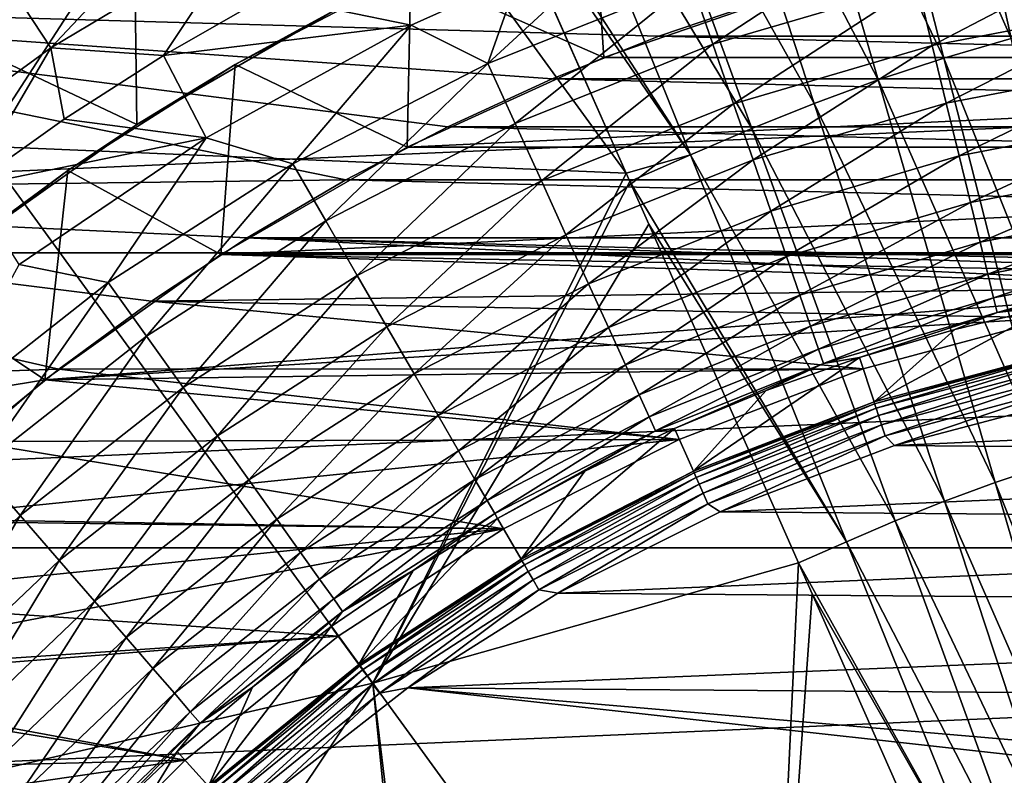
# Model space of a CAD drawing. Header units: metres. Extents: x -37.4 to 37.6, y -35 to 35.
# Tile 128 of 256: x -6 to -1.8, y 5.8 to 9. Entities that reach past the tile are written whole.
import ezdxf

# ---------------------------------------------------------------- set-up
doc = ezdxf.new("R2010")
doc.units = ezdxf.units.M
doc.layers.add('solid_506616_SW0001', color=7, linetype='CONTINUOUS')

msp = doc.modelspace()

# ---------------------------------------------------------------- linework, layer by layer
at = {"layer": 'solid_506616_SW0001'}
for points in [[(12.827591, 0.574696, -156.300003), (-12.827591, 0.574696, -156.300003), (-8.927591, 13.574696, -156.300003)], [(12.827591, 0.574696, -156.300003), (-8.927591, 13.574696, -156.300003), (8.927591, 13.574696, -156.300003)], [(-1.530265, 8.970246, 76.627052), (-1.844769, 10.706621, 76.401894), (-2.195031, 10.620056, 76.401688)], [(-4.901785, 10.351942, 76.275574), (-7.756339, 10.676888, 75.962807), (-6.136308, 8.447708, 76.414948)], [(-1.820665, 8.898652, 76.627357), (-2.195031, 10.620056, 76.401688), (-2.53637, 10.520703, 76.40126)], [(-1.820665, 8.898652, 76.627357), (-1.530265, 8.970246, 76.627052), (-2.195031, 10.620056, 76.401688)], [(-2.10359, 8.816485, 76.627563), (-2.53637, 10.520703, 76.40126), (-2.868837, 10.410199, 76.400536)], [(-2.10359, 8.816485, 76.627563), (-1.820665, 8.898652, 76.627357), (-2.53637, 10.520703, 76.40126)], [(-2.379084, 8.725102, 76.627602), (-2.868837, 10.410199, 76.400536), (-3.192724, 10.290297, 76.399391)], [(-2.379084, 8.725102, 76.627602), (-2.10359, 8.816485, 76.627563), (-2.868837, 10.410199, 76.400536)], [(-3.435311, 8.33354, 76.619522), (-4.901785, 10.351942, 76.275574), (-6.136308, 8.447708, 76.414948)], [(-4.125398, 9.89409, 76.392357), (-4.901785, 10.351942, 76.275574), (-3.435311, 8.33354, 76.619522)], [(-2.647396, 8.625955, 76.627388), (-3.192724, 10.290297, 76.399391), (-3.508694, 10.162864, 76.39772)], [(-2.647396, 8.625955, 76.627388), (-2.379084, 8.725102, 76.627602), (-3.192724, 10.290297, 76.399391)], [(-2.909081, 8.520591, 76.626816), (-3.508694, 10.162864, 76.39772), (-3.818886, 10.030239, 76.395393)], [(-2.909081, 8.520591, 76.626816), (-2.647396, 8.625955, 76.627388), (-3.508694, 10.162864, 76.39772)], [(-3.165934, 8.410947, 76.625778), (-3.818886, 10.030239, 76.395393), (-4.125398, 9.89409, 76.392357)], [(-3.165934, 8.410947, 76.625778), (-2.909081, 8.520591, 76.626816), (-3.818886, 10.030239, 76.395393)], [(-4.025041, 9.667147, 76.427689), (-4.125398, 9.89409, 76.392357), (-3.435311, 8.33354, 76.619522)], [(-3.165934, 8.410947, 76.625778), (-4.125398, 9.89409, 76.392357), (-4.025041, 9.667147, 76.427689)], [(-3.165934, 8.410947, 76.625778), (-4.025041, 9.667147, 76.427689), (-3.435311, 8.33354, 76.619522)], [(-6.000154, 9.089845, 65.120872), (-5.161192, 9.591102, 65.120872), (-5.847979, 8.85931, 65.179924)], [(-5.161192, 9.591102, 65.120872), (-5.030294, 9.347854, 65.179924), (-5.847979, 8.85931, 65.179924)], [(-6.379926, 8.960707, 28.799999), (-5.500457, 9.52584, 28.799999), (-7.858351, 9.068753, 28.799999)], [(-6.380626, 8.960336, 34.809254), (-5.5, 9.526279, 34.809254), (-6.379926, 8.960707, 28.799999)], [(-5.487504, 8.538723, 35.299999), (-5.5, 9.526279, 34.809254), (-6.380626, 8.960336, 34.809254)], [(-5.5, 9.526279, 34.809254), (-5.500457, 9.52584, 28.799999), (-6.379926, 8.960707, 28.799999)], [(-5.487504, 8.538723, 35.299999), (-4.650999, 9.02168, 35.299999), (-5.5, 9.526279, 34.809254)], [(-3.530025, 8.819724, 48.799999), (-3.573864, 9.5, 48.424721), (-4.338972, 9.175828, 48.424721)], [(-3.530025, 8.819724, 48.799999), (-2.67692, 9.114864, 48.799999), (-3.573864, 9.5, 48.424721)], [(-3.162026, 9.136074, 65.179573), (-2.279269, 9.395275, 65.179573), (-3.071704, 8.875107, 65.120163)], [(-2.279269, 9.395275, 65.179573), (-2.214163, 9.126904, 65.120163), (-3.071704, 8.875107, 65.120163)], [(-5.847979, 8.85931, 65.179924), (-5.030294, 9.347854, 65.179924), (-5.376354, 8.827313, 65.199478)], [(-5.030294, 9.347854, 65.179924), (-4.938464, 9.079809, 65.199478), (-5.376354, 8.827313, 65.199478)], [(-4.016147, 8.794136, 65.179573), (-3.8871, 9.157991, 65.199478), (-3.421983, 9.341685, 65.199478)], [(-4.016147, 8.794136, 65.179573), (-3.421983, 9.341685, 65.199478), (-3.162026, 9.136074, 65.179573)], [(-2.214163, 9.126904, 65.120163), (-1.33657, 9.296046, 65.120163), (-2.151679, 8.869343, 65.022446)], [(-1.33657, 9.296046, 65.120163), (-1.298852, 9.033711, 65.022446), (-2.151679, 8.869343, 65.022446)], [(-13.856236, 8.000264, -3.596469), (13.856236, 8.000264, -3.596469), (13.106272, 9.177376, -3.596469)], [(-13.856236, 8.000264, -3.596469), (13.106272, 9.177376, -3.596469), (-13.106272, 9.177376, -3.596469)], [(-5.075, 8.790158, 48.424721), (-4.338972, 9.175828, 48.424721), (-4.650999, 9.02168, 35.299999)], [(-4.353768, 8.443473, 48.799999), (-4.338972, 9.175828, 48.424721), (-5.075, 8.790158, 48.424721)], [(-4.353768, 8.443473, 48.799999), (-3.530025, 8.819724, 48.799999), (-4.338972, 9.175828, 48.424721)], [(-3.8871, 9.157991, 65.199478), (-4.337501, 8.954113, 65.199478), (-4.938464, 9.079809, 65.199478)], [(-4.016147, 8.794136, 65.179573), (-4.337501, 8.954113, 65.199478), (-3.8871, 9.157991, 65.199478)], [(-4.016147, 8.794136, 65.179573), (-3.162026, 9.136074, 65.179573), (-3.901428, 8.542935, 65.120163)], [(-3.162026, 9.136074, 65.179573), (-3.071704, 8.875107, 65.120163), (-3.901428, 8.542935, 65.120163)], [(-3.071704, 8.875107, 65.120163), (-2.214163, 9.126904, 65.120163), (-2.985021, 8.624652, 65.022446)], [(-2.214163, 9.126904, 65.120163), (-2.151679, 8.869343, 65.022446), (-2.985021, 8.624652, 65.022446)], [(-6.000154, 9.089845, 65.120872), (-5.847979, 8.85931, 65.179924), (-6.618579, 8.299436, 65.179924)], [(3.529948, 8.819755, 48.799999), (-2.67692, 9.114864, 48.799999), (-3.530025, 8.819724, 48.799999)], [(3.529948, 8.819755, 48.799999), (2.676809, 9.114896, 48.799999), (-2.67692, 9.114864, 48.799999)], [(-9.055564, 8.249628, 21.299999), (-8.256369, 9.049415, 21.299999), (-4.610989, 8.30592, 21.299999)], [(-8.256369, 9.049415, 21.299999), (-2.844739, 9.063949, 21.299999), (-3.299258, 8.908694, 21.299999)], [(-8.256369, 9.049415, 21.299999), (-3.299258, 8.908694, 21.299999), (-3.745816, 8.73017, 21.299999)], [(-8.256369, 9.049415, 21.299999), (-3.745816, 8.73017, 21.299999), (-4.184176, 8.528725, 21.299999)], [(-8.256369, 9.049415, 21.299999), (-4.184176, 8.528725, 21.299999), (-4.610989, 8.30592, 21.299999)], [(-4.337501, 8.954113, 65.199478), (-5.376354, 8.827313, 65.199478), (-4.938464, 9.079809, 65.199478)], [(-3.299258, 8.908694, 25.799999), (-2.844739, 9.063949, 25.799999), (3.299258, 8.908694, 25.799999)], [(-2.844739, 9.063949, 21.299999), (-2.844739, 9.063949, 25.799999), (-3.299258, 8.908694, 25.799999)], [(-3.299258, 8.908694, 21.299999), (-2.844739, 9.063949, 21.299999), (-3.299258, 8.908694, 25.799999)], [(-2.844739, 9.063949, 25.799999), (2.844739, 9.063949, 25.799999), (3.299258, 8.908694, 25.799999)], [(-5.075, 8.790158, 48.424721), (-4.650999, 9.02168, 35.299999), (-5.487504, 8.538723, 35.299999)], [(-2.151679, 8.869343, 65.022446), (-1.298852, 9.033711, 65.022446), (-2.093065, 8.627729, 64.888359)], [(-1.298852, 9.033711, 65.022446), (-1.263469, 8.787621, 64.888359), (-2.093065, 8.627729, 64.888359)], [(-6.274314, 7.978439, 35.299999), (-5.487504, 8.538723, 35.299999), (-6.380626, 8.960336, 34.809254)], [(-4.337501, 8.954113, 65.199478), (-5.197757, 8.482772, 65.199478), (-5.376354, 8.827313, 65.199478)], [(-4.833898, 8.372556, 65.179573), (-5.197757, 8.482772, 65.199478), (-4.337501, 8.954113, 65.199478)], [(-4.833898, 8.372556, 65.179573), (-4.337501, 8.954113, 65.199478), (-4.016147, 8.794136, 65.179573)], [(-3.745816, 8.73017, 25.799999), (-3.299258, 8.908694, 25.799999), (3.745816, 8.73017, 25.799999)], [(-3.299258, 8.908694, 21.299999), (-3.299258, 8.908694, 25.799999), (-3.745816, 8.73017, 25.799999)], [(-3.745816, 8.73017, 21.299999), (-3.299258, 8.908694, 21.299999), (-3.745816, 8.73017, 25.799999)], [(-3.299258, 8.908694, 25.799999), (3.299258, 8.908694, 25.799999), (3.745816, 8.73017, 25.799999)], [(-1.444636, 7.174057, 76.818054), (-1.820665, 8.898652, 76.627357), (-2.10359, 8.816485, 76.627563)], [(-6.618579, 8.299436, 65.179924), (-5.847979, 8.85931, 65.179924), (-6.19003, 8.277817, 65.199478)], [(-5.847979, 8.85931, 65.179924), (-5.793198, 8.560797, 65.199478), (-6.19003, 8.277817, 65.199478)], [(-5.847979, 8.85931, 65.179924), (-5.376354, 8.827313, 65.199478), (-5.793198, 8.560797, 65.199478)], [(-3.901428, 8.542935, 65.120163), (-3.071704, 8.875107, 65.120163), (-3.79133, 8.301854, 65.022446)], [(-3.071704, 8.875107, 65.120163), (-2.985021, 8.624652, 65.022446), (-3.79133, 8.301854, 65.022446)], [(-2.985021, 8.624652, 65.022446), (-2.151679, 8.869343, 65.022446), (-2.903705, 8.389704, 64.888359)], [(-2.151679, 8.869343, 65.022446), (-2.093065, 8.627729, 64.888359), (-2.903705, 8.389704, 64.888359)], [(-5.197757, 8.482772, 65.199478), (-5.793198, 8.560797, 65.199478), (-5.376354, 8.827313, 65.199478)], [(3.529948, 8.819755, 48.799999), (-3.530025, 8.819724, 48.799999), (-4.353768, 8.443473, 48.799999)], [(4.353745, 8.443484, 48.799999), (3.529948, 8.819755, 48.799999), (-4.353768, 8.443473, 48.799999)], [(-1.669015, 7.108973, 76.818459), (-2.10359, 8.816485, 76.627563), (-2.379084, 8.725102, 76.627602)], [(-1.669015, 7.108973, 76.818459), (-1.444636, 7.174057, 76.818054), (-2.10359, 8.816485, 76.627563)], [(-5.777014, 8.345574, 48.424721), (-5.075, 8.790158, 48.424721), (-5.487504, 8.538723, 35.299999)], [(-5.135377, 7.992211, 48.799999), (-5.075, 8.790158, 48.424721), (-5.777014, 8.345574, 48.424721)], [(-5.135377, 7.992211, 48.799999), (-4.353768, 8.443473, 48.799999), (-5.075, 8.790158, 48.424721)], [(-4.833898, 8.372556, 65.179573), (-4.016147, 8.794136, 65.179573), (-4.69582, 8.133398, 65.120163)], [(-4.016147, 8.794136, 65.179573), (-3.901428, 8.542935, 65.120163), (-4.69582, 8.133398, 65.120163)], [(-2.093065, 8.627729, 64.888359), (-1.263469, 8.787621, 64.888359), (-2.039488, 8.406884, 64.720589)], [(-1.263469, 8.787621, 64.888359), (-1.231128, 8.562683, 64.720589), (-2.039488, 8.406884, 64.720589)], [(-4.184176, 8.528725, 25.799999), (-3.745816, 8.73017, 25.799999), (4.184176, 8.528725, 25.799999)], [(-3.745816, 8.73017, 21.299999), (-3.745816, 8.73017, 25.799999), (-4.184176, 8.528725, 25.799999)], [(-4.184176, 8.528725, 21.299999), (-3.745816, 8.73017, 21.299999), (-4.184176, 8.528725, 25.799999)], [(-3.745816, 8.73017, 25.799999), (3.745816, 8.73017, 25.799999), (4.184176, 8.528725, 25.799999)], [(-1.887458, 7.036592, 76.818771), (-2.379084, 8.725102, 76.627602), (-2.647396, 8.625955, 76.627388)], [(-1.887458, 7.036592, 76.818771), (-1.669015, 7.108973, 76.818459), (-2.379084, 8.725102, 76.627602)], [(-3.79133, 8.301854, 65.022446), (-2.985021, 8.624652, 65.022446), (-3.688049, 8.0757, 64.888359)], [(-2.985021, 8.624652, 65.022446), (-2.903705, 8.389704, 64.888359), (-3.688049, 8.0757, 64.888359)], [(-2.100165, 6.958066, 76.818939), (-2.647396, 8.625955, 76.627388), (-2.909081, 8.520591, 76.626816)], [(-2.903705, 8.389704, 64.888359), (-2.093065, 8.627729, 64.888359), (-2.829378, 8.174952, 64.720589)], [(-2.093065, 8.627729, 64.888359), (-2.039488, 8.406884, 64.720589), (-2.829378, 8.174952, 64.720589)], [(-2.100165, 6.958066, 76.818939), (-1.887458, 7.036592, 76.818771), (-2.647396, 8.625955, 76.627388)], [(-5.197757, 8.482772, 65.199478), (-6.19003, 8.277817, 65.199478), (-5.793198, 8.560797, 65.199478)], [(-2.039488, 8.406884, 64.720589), (-1.231128, 8.562683, 64.720589), (-1.992018, 8.211211, 64.522469)], [(-1.231128, 8.562683, 64.720589), (-1.202473, 8.363384, 64.522469), (-1.992018, 8.211211, 64.522469)], [(-5.777014, 8.345574, 48.424721), (-5.487504, 8.538723, 35.299999), (-6.274314, 7.978439, 35.299999)], [(-4.69582, 8.133398, 65.120163), (-3.901428, 8.542935, 65.120163), (-4.563304, 7.903874, 65.022446)], [(-4.610989, 8.30592, 25.799999), (-4.184176, 8.528725, 25.799999), (4.610989, 8.30592, 25.799999)], [(-4.184176, 8.528725, 21.299999), (-4.184176, 8.528725, 25.799999), (-4.610989, 8.30592, 25.799999)], [(-4.610989, 8.30592, 21.299999), (-4.184176, 8.528725, 21.299999), (-4.610989, 8.30592, 25.799999)], [(-3.901428, 8.542935, 65.120163), (-3.79133, 8.301854, 65.022446), (-4.563304, 7.903874, 65.022446)], [(-4.184176, 8.528725, 25.799999), (4.184176, 8.528725, 25.799999), (4.610989, 8.30592, 25.799999)], [(-2.307581, 6.874626, 76.818893), (-2.909081, 8.520591, 76.626816), (-3.165934, 8.410947, 76.625778)], [(-2.307581, 6.874626, 76.818893), (-2.100165, 6.958066, 76.818939), (-2.909081, 8.520591, 76.626816)], [(-5.197757, 8.482772, 65.199478), (-5.981779, 7.950118, 65.199478), (-6.19003, 8.277817, 65.199478)], [(-5.607872, 7.875153, 65.179573), (-5.981779, 7.950118, 65.199478), (-5.197757, 8.482772, 65.199478)], [(-5.607872, 7.875153, 65.179573), (-5.197757, 8.482772, 65.199478), (-4.833898, 8.372556, 65.179573)], [(-4.498778, 6.194443, 76.766167), (-6.136308, 8.447708, 76.414948), (-6.690295, 5.686676, 76.647713)], [(-3.435311, 8.33354, 76.619522), (-6.136308, 8.447708, 76.414948), (-4.498778, 6.194443, 76.766167)], [(4.353745, 8.443484, 48.799999), (-4.353768, 8.443473, 48.799999), (-5.135377, 7.992211, 48.799999)], [(5.135403, 7.992194, 48.799999), (4.353745, 8.443484, 48.799999), (-5.135377, 7.992211, 48.799999)], [(-3.688049, 8.0757, 64.888359), (-2.903705, 8.389704, 64.888359), (-3.593645, 7.868985, 64.720589)], [(-2.903705, 8.389704, 64.888359), (-2.829378, 8.174952, 64.720589), (-3.593645, 7.868985, 64.720589)], [(-3.165934, 8.410947, 76.625778), (-3.435311, 8.33354, 76.619522), (-3.419859, 8.298598, 76.624184)], [(-2.511142, 6.787807, 76.81855), (-3.165934, 8.410947, 76.625778), (-3.419859, 8.298598, 76.624184)], [(-2.511142, 6.787807, 76.81855), (-2.307581, 6.874626, 76.818893), (-3.165934, 8.410947, 76.625778)], [(-2.829378, 8.174952, 64.720589), (-2.039488, 8.406884, 64.720589), (-2.763524, 7.984677, 64.522469)], [(-2.039488, 8.406884, 64.720589), (-1.992018, 8.211211, 64.522469), (-2.763524, 7.984677, 64.522469)], [(-5.777014, 8.345574, 48.424721), (-6.274314, 7.978439, 35.299999), (-6.44031, 7.845057, 35.675278)], [(-6.44031, 7.845057, 48.424721), (-5.777014, 8.345574, 48.424721), (-6.44031, 7.845057, 35.675278)], [(-5.873092, 7.466954, 48.799999), (-5.777014, 8.345574, 48.424721), (-6.44031, 7.845057, 48.424721)], [(-5.873092, 7.466954, 48.799999), (-5.135377, 7.992211, 48.799999), (-5.777014, 8.345574, 48.424721)], [(-5.607872, 7.875153, 65.179573), (-4.833898, 8.372556, 65.179573), (-5.447685, 7.650204, 65.120163)], [(-4.833898, 8.372556, 65.179573), (-4.69582, 8.133398, 65.120163), (-5.447685, 7.650204, 65.120163)], [(-1.992018, 8.211211, 64.522469), (-1.202473, 8.363384, 64.522469), (-1.951603, 8.044615, 64.297966)], [(-1.202473, 8.363384, 64.522469), (-1.178076, 8.1937, 64.297966), (-1.951603, 8.044615, 64.297966)], [(-9.055564, 8.249628, 21.299999), (-4.610989, 8.30592, 21.299999), (-5.024549, 8.062406, 21.299999)], [(-5.024549, 8.062406, 25.799999), (-4.610989, 8.30592, 25.799999), (5.024549, 8.062406, 25.799999)], [(-4.610989, 8.30592, 21.299999), (-4.610989, 8.30592, 25.799999), (-5.024549, 8.062406, 25.799999)], [(-5.024549, 8.062406, 21.299999), (-4.610989, 8.30592, 21.299999), (-5.024549, 8.062406, 25.799999)], [(-4.610989, 8.30592, 25.799999), (4.610989, 8.30592, 25.799999), (5.024549, 8.062406, 25.799999)], [(-4.563304, 7.903874, 65.022446), (-3.79133, 8.301854, 65.022446), (-4.438993, 7.688561, 64.888359)], [(-3.419859, 8.298598, 76.624184), (-3.435311, 8.33354, 76.619522), (-4.498778, 6.194443, 76.766167)], [(-3.79133, 8.301854, 65.022446), (-3.688049, 8.0757, 64.888359), (-4.438993, 7.688561, 64.888359)], [(-3.340936, 8.120128, 76.647713), (-3.419859, 8.298598, 76.624184), (-4.498778, 6.194443, 76.766167)], [(-2.511142, 6.787807, 76.81855), (-3.419859, 8.298598, 76.624184), (-3.340936, 8.120128, 76.647713)], [(-9.77928, 7.3775, 21.299999), (-9.055564, 8.249628, 21.299999), (-5.815707, 7.5117, 21.299999)], [(-9.055564, 8.249628, 21.299999), (-5.024549, 8.062406, 21.299999), (-5.426996, 7.797039, 21.299999)], [(-9.055564, 8.249628, 21.299999), (-5.426996, 7.797039, 21.299999), (-5.815707, 7.5117, 21.299999)], [(-2.763524, 7.984677, 64.522469), (-1.992018, 8.211211, 64.522469), (-2.707455, 7.822677, 64.297966)], [(-1.992018, 8.211211, 64.522469), (-1.951603, 8.044615, 64.297966), (-2.707455, 7.822677, 64.297966)], [(-1.951603, 8.044615, 64.297966), (-1.178076, 8.1937, 64.297966), (-1.919047, 7.910419, 64.051544)], [(-1.178076, 8.1937, 64.297966), (-1.158424, 8.057016, 64.051544), (-1.919047, 7.910419, 64.051544)], [(-3.593645, 7.868985, 64.720589), (-2.829378, 8.174952, 64.720589), (-3.510002, 7.685833, 64.522469)], [(-2.829378, 8.174952, 64.720589), (-2.763524, 7.984677, 64.522469), (-3.510002, 7.685833, 64.522469)], [(-5.447685, 7.650204, 65.120163), (-4.69582, 8.133398, 65.120163), (-5.293952, 7.434315, 65.022446)], [(-4.69582, 8.133398, 65.120163), (-4.563304, 7.903874, 65.022446), (-5.293952, 7.434315, 65.022446)], [(-2.712642, 6.699511, 76.817764), (-3.340936, 8.120128, 76.647713), (-4.498778, 6.194443, 76.766167)], [(-2.511142, 6.787807, 76.81855), (-3.340936, 8.120128, 76.647713), (-2.712642, 6.699511, 76.817764)], [(-5.426996, 7.797039, 25.799999), (-5.024549, 8.062406, 25.799999), (-0.826093, 7.856531, 25.799999)], [(-5.024549, 8.062406, 21.299999), (-5.024549, 8.062406, 25.799999), (-5.426996, 7.797039, 25.799999)], [(-5.426996, 7.797039, 21.299999), (-5.024549, 8.062406, 21.299999), (-5.426996, 7.797039, 25.799999)], [(-5.024549, 8.062406, 25.799999), (0, 7.9, 25.799999), (-0.826093, 7.856531, 25.799999)], [(-5.024549, 8.062406, 25.799999), (5.426996, 7.797039, 25.799999), (0, 7.9, 25.799999)], [(-5.024549, 8.062406, 25.799999), (5.024549, 8.062406, 25.799999), (5.426996, 7.797039, 25.799999)], [(-4.438993, 7.688561, 64.888359), (-3.688049, 8.0757, 64.888359), (-4.325367, 7.491756, 64.720589)], [(-3.688049, 8.0757, 64.888359), (-3.593645, 7.868985, 64.720589), (-4.325367, 7.491756, 64.720589)], [(-1.919047, 7.910419, 64.051544), (-1.158424, 8.057016, 64.051544), (-1.895, 7.811298, 63.788128)], [(-1.158424, 8.057016, 64.051544), (-1.143909, 7.956059, 63.788128), (-1.895, 7.811298, 63.788128)], [(-2.707455, 7.822677, 64.297966), (-1.951603, 8.044615, 64.297966), (-2.66229, 7.692182, 64.051544)], [(-1.951603, 8.044615, 64.297966), (-1.919047, 7.910419, 64.051544), (-2.66229, 7.692182, 64.051544)], [(-14.50096, 6.761814, -3.596469), (14.50096, 6.761814, -3.596469), (13.856236, 8.000264, -3.596469)], [(-14.50096, 6.761814, -3.596469), (13.856236, 8.000264, -3.596469), (-13.856236, 8.000264, -3.596469)], [(-0.826093, 7.856531, 48.799999), (-5.135377, 7.992211, 48.799999), (-5.873092, 7.466954, 48.799999)], [(0, 7.9, 48.799999), (5.135403, 7.992194, 48.799999), (-5.135377, 7.992211, 48.799999)], [(-0.826093, 7.856531, 48.799999), (0, 7.9, 48.799999), (-5.135377, 7.992211, 48.799999)], [(-3.510002, 7.685833, 64.522469), (-2.763524, 7.984677, 64.522469), (-3.438788, 7.529895, 64.297966)], [(-2.763524, 7.984677, 64.522469), (-2.707455, 7.822677, 64.297966), (-3.438788, 7.529895, 64.297966)], [(-6.331059, 7.306432, 65.179573), (-5.981779, 7.950118, 65.199478), (-5.607872, 7.875153, 65.179573)], [(-1.895, 7.811298, 63.788128), (-1.143909, 7.956059, 63.788128), (-1.879943, 7.749231, 63.51297)], [(-1.143909, 7.956059, 63.788128), (-1.134819, 7.892842, 63.51297), (-1.879943, 7.749231, 63.51297)], [(-5.293952, 7.434315, 65.022446), (-4.563304, 7.903874, 65.022446), (-5.149737, 7.231794, 64.888359)], [(-4.563304, 7.903874, 65.022446), (-4.438993, 7.688561, 64.888359), (-5.149737, 7.231794, 64.888359)], [(-2.66229, 7.692182, 64.051544), (-1.919047, 7.910419, 64.051544), (-2.628931, 7.595796, 63.788128)], [(-1.919047, 7.910419, 64.051544), (-1.895, 7.811298, 63.788128), (-2.628931, 7.595796, 63.788128)], [(-1.879943, 7.749231, 63.51297), (-1.134819, 7.892842, 63.51297), (-1.652812, 7.77587, 63.234383)], [(-6.331059, 7.306432, 65.179573), (-5.607872, 7.875153, 65.179573), (-6.150216, 7.097727, 65.120163)], [(-5.607872, 7.875153, 65.179573), (-5.447685, 7.650204, 65.120163), (-6.150216, 7.097727, 65.120163)], [(-1.641829, 7.727437, 48.799999), (-0.826093, 7.856531, 48.799999), (-5.873092, 7.466954, 48.799999)], [(-5.426996, 7.797039, 25.799999), (-0.826093, 7.856531, 25.799999), (-1.641829, 7.727437, 25.799999)], [(-4.325367, 7.491756, 64.720589), (-3.593645, 7.868985, 64.720589), (-4.224693, 7.317383, 64.522469)], [(-3.593645, 7.868985, 64.720589), (-3.510002, 7.685833, 64.522469), (-4.224693, 7.317383, 64.522469)], [(-6.740405, 7.325276, 48.53791), (-5.873092, 7.466954, 48.799999), (-6.44031, 7.845057, 48.424721)], [(-3.438788, 7.529895, 64.297966), (-2.707455, 7.822677, 64.297966), (-3.381423, 7.404285, 64.051544)], [(-2.707455, 7.822677, 64.297966), (-2.66229, 7.692182, 64.051544), (-3.381423, 7.404285, 64.051544)], [(-2.628931, 7.595796, 63.788128), (-1.895, 7.811298, 63.788128), (-2.608042, 7.535442, 63.51297)], [(-1.895, 7.811298, 63.788128), (-1.879943, 7.749231, 63.51297), (-2.608042, 7.535442, 63.51297)], [(-5.815707, 7.5117, 25.799999), (-5.426996, 7.797039, 25.799999), (-2.441853, 7.513072, 25.799999)], [(-5.426996, 7.797039, 21.299999), (-5.426996, 7.797039, 25.799999), (-5.815707, 7.5117, 25.799999)], [(-5.815707, 7.5117, 21.299999), (-5.426996, 7.797039, 21.299999), (-5.815707, 7.5117, 25.799999)], [(-5.426996, 7.797039, 25.799999), (-1.641829, 7.727437, 25.799999), (-2.441853, 7.513072, 25.799999)], [(-1.652812, 7.77587, 63.234383), (-1.61203, 7.583999, 51.99651), (-2.395941, 7.37395, 51.99651)], [(-2.057505, 7.678712, 63.234383), (-1.652812, 7.77587, 63.234383), (-2.395941, 7.37395, 51.99651)], [(-1.879943, 7.749231, 63.51297), (-1.652812, 7.77587, 63.234383), (-2.057505, 7.678712, 63.234383)], [(-2.441853, 7.513072, 48.799999), (-1.641829, 7.727437, 48.799999), (-5.873092, 7.466954, 48.799999)], [(-2.608042, 7.535442, 63.51297), (-1.879943, 7.749231, 63.51297), (-2.456558, 7.560507, 63.234383)], [(-1.879943, 7.749231, 63.51297), (-2.057505, 7.678712, 63.234383), (-2.456558, 7.560507, 63.234383)], [(-1.641829, 7.727437, 25.799999), (-1.641829, 7.727437, 48.799999), (-2.441853, 7.513072, 48.799999)], [(-2.441853, 7.513072, 25.799999), (-1.641829, 7.727437, 25.799999), (-2.441853, 7.513072, 48.799999)], [(-5.149737, 7.231794, 64.888359), (-4.438993, 7.688561, 64.888359), (-5.017919, 7.04668, 64.720589)], [(-4.438993, 7.688561, 64.888359), (-4.325367, 7.491756, 64.720589), (-5.017919, 7.04668, 64.720589)], [(-4.224693, 7.317383, 64.522469), (-3.510002, 7.685833, 64.522469), (-4.138979, 7.168922, 64.297966)], [(-3.510002, 7.685833, 64.522469), (-3.438788, 7.529895, 64.297966), (-4.138979, 7.168922, 64.297966)], [(-3.381423, 7.404285, 64.051544), (-2.66229, 7.692182, 64.051544), (-3.339053, 7.311506, 63.788128)], [(-2.66229, 7.692182, 64.051544), (-2.628931, 7.595796, 63.788128), (-3.339053, 7.311506, 63.788128)], [(-6.150216, 7.097727, 65.120163), (-5.447685, 7.650204, 65.120163), (-5.976657, 6.897429, 65.022446)], [(-5.447685, 7.650204, 65.120163), (-5.293952, 7.434315, 65.022446), (-5.976657, 6.897429, 65.022446)], [(-2.456558, 7.560507, 63.234383), (-2.057505, 7.678712, 63.234383), (-2.395941, 7.37395, 51.99651)], [(-3.339053, 7.311506, 63.788128), (-2.628931, 7.595796, 63.788128), (-3.312522, 7.25341, 63.51297)], [(-2.628931, 7.595796, 63.788128), (-2.608042, 7.535442, 63.51297), (-3.312522, 7.25341, 63.51297)], [(-2.456558, 7.560507, 63.234383), (-2.395941, 7.37395, 51.99651), (-3.153603, 7.083111, 51.99651)], [(-2.848877, 7.42158, 63.234383), (-2.456558, 7.560507, 63.234383), (-3.153603, 7.083111, 51.99651)], [(-2.608042, 7.535442, 63.51297), (-2.456558, 7.560507, 63.234383), (-2.848877, 7.42158, 63.234383)], [(-2.393624, 7.366816, 51.945633), (-2.395941, 7.37395, 51.99651), (-1.61203, 7.583999, 51.99651)], [(-2.393624, 7.366816, 51.945633), (-1.61203, 7.583999, 51.99651), (-1.610469, 7.576662, 51.945633)], [(-2.393624, 7.366816, 51.945633), (-1.610469, 7.576662, 51.945633), (-2.387332, 7.347453, 51.898125)], [(-1.610469, 7.576662, 51.945633), (-1.606236, 7.556747, 51.898125), (-2.387332, 7.347453, 51.898125)], [(-4.138979, 7.168922, 64.297966), (-3.438788, 7.529895, 64.297966), (-4.069934, 7.049333, 64.051544)], [(-3.438788, 7.529895, 64.297966), (-3.381423, 7.404285, 64.051544), (-4.069934, 7.049333, 64.051544)], [(-3.312522, 7.25341, 63.51297), (-2.608042, 7.535442, 63.51297), (-3.233389, 7.26231, 63.234383)], [(-2.608042, 7.535442, 63.51297), (-2.848877, 7.42158, 63.234383), (-3.233389, 7.26231, 63.234383)], [(-2.387332, 7.347453, 51.898125), (-1.606236, 7.556747, 51.898125), (-2.377489, 7.317159, 51.857422)], [(-1.606236, 7.556747, 51.898125), (-1.599614, 7.52559, 51.857422), (-2.377489, 7.317159, 51.857422)], [(-2.377489, 7.317159, 51.857422), (-1.599614, 7.52559, 51.857422), (-2.364751, 7.277956, 51.826241)], [(-1.599614, 7.52559, 51.857422), (-1.591043, 7.485271, 51.826241), (-2.364751, 7.277956, 51.826241)], [(-9.77928, 7.3775, 21.299999), (-5.815707, 7.5117, 21.299999), (-6.187818, 7.208376, 21.299999)], [(-6.187818, 7.208376, 25.799999), (-5.815707, 7.5117, 25.799999), (-3.212847, 7.217002, 25.799999)], [(-5.815707, 7.5117, 21.299999), (-5.815707, 7.5117, 25.799999), (-6.187818, 7.208376, 25.799999)], [(-6.187818, 7.208376, 21.299999), (-5.815707, 7.5117, 21.299999), (-6.187818, 7.208376, 25.799999)], [(-3.212847, 7.217002, 48.799999), (-2.441853, 7.513072, 48.799999), (-5.873092, 7.466954, 48.799999)], [(-5.815707, 7.5117, 25.799999), (-2.441853, 7.513072, 25.799999), (-3.212847, 7.217002, 25.799999)], [(-5.017919, 7.04668, 64.720589), (-4.325367, 7.491756, 64.720589), (-4.901125, 6.882667, 64.522469)], [(-4.325367, 7.491756, 64.720589), (-4.224693, 7.317383, 64.522469), (-4.901125, 6.882667, 64.522469)], [(-2.441853, 7.513072, 25.799999), (-2.441853, 7.513072, 48.799999), (-3.212847, 7.217002, 48.799999)], [(-3.212847, 7.217002, 25.799999), (-2.441853, 7.513072, 25.799999), (-3.212847, 7.217002, 48.799999)], [(-2.364751, 7.277956, 51.826241), (-1.591043, 7.485271, 51.826241), (-2.34997, 7.232463, 51.806664)], [(-1.591043, 7.485271, 51.826241), (-1.581098, 7.438482, 51.806664), (-2.34997, 7.232463, 51.806664)], [(-6.740405, 7.325276, 48.53791), (-6.555243, 6.875713, 48.799999), (-5.873092, 7.466954, 48.799999)], [(-3.212847, 7.217002, 48.799999), (-5.873092, 7.466954, 48.799999), (-6.555243, 6.875713, 48.799999)], [(-5.976657, 6.897429, 65.022446), (-5.293952, 7.434315, 65.022446), (-5.813845, 6.709534, 64.888359)], [(-5.293952, 7.434315, 65.022446), (-5.149737, 7.231794, 64.888359), (-5.813845, 6.709534, 64.888359)], [(-2.34997, 7.232463, 51.806664), (-1.581098, 7.438482, 51.806664), (-2.31056, 7.191492, 51.799999)], [(-1.581098, 7.438482, 51.806664), (-1.542131, 7.394199, 51.799999), (-2.31056, 7.191492, 51.799999)], [(-4.069934, 7.049333, 64.051544), (-3.381423, 7.404285, 64.051544), (-4.018937, 6.961002, 63.788128)], [(-3.381423, 7.404285, 64.051544), (-3.339053, 7.311506, 63.788128), (-4.018937, 6.961002, 63.788128)], [(-3.233389, 7.26231, 63.234383), (-2.848877, 7.42158, 63.234383), (-3.153603, 7.083111, 51.99651)], [(-2.31056, 7.191492, 51.799999), (-1.542131, 7.394199, 51.799999), (1.661729, 7.3682, 51.799999)], [(-3.150553, 7.076258, 51.945633), (-3.153603, 7.083111, 51.99651), (-2.395941, 7.37395, 51.99651)], [(-3.150553, 7.076258, 51.945633), (-2.395941, 7.37395, 51.99651), (-2.393624, 7.366816, 51.945633)], [(-3.150553, 7.076258, 51.945633), (-2.393624, 7.366816, 51.945633), (-3.142272, 7.057659, 51.898125)], [(-2.393624, 7.366816, 51.945633), (-2.387332, 7.347453, 51.898125), (-3.142272, 7.057659, 51.898125)], [(-2.31056, 7.191492, 51.799999), (1.661729, 7.3682, 51.799999), (2.42808, 7.152678, 51.799999)], [(-4.901125, 6.882667, 64.522469), (-4.224693, 7.317383, 64.522469), (-4.801687, 6.743025, 64.297966)], [(-4.224693, 7.317383, 64.522469), (-4.138979, 7.168922, 64.297966), (-4.801687, 6.743025, 64.297966)], [(-4.018937, 6.961002, 63.788128), (-3.339053, 7.311506, 63.788128), (-3.987003, 6.905691, 63.51297)], [(-3.339053, 7.311506, 63.788128), (-3.312522, 7.25341, 63.51297), (-3.987003, 6.905691, 63.51297)], [(-3.142272, 7.057659, 51.898125), (-2.387332, 7.347453, 51.898125), (-3.129316, 7.02856, 51.857422)], [(-2.387332, 7.347453, 51.898125), (-2.377489, 7.317159, 51.857422), (-3.129316, 7.02856, 51.857422)], [(-3.129316, 7.02856, 51.857422), (-2.377489, 7.317159, 51.857422), (-3.11255, 6.990903, 51.826241)], [(-2.377489, 7.317159, 51.857422), (-2.364751, 7.277956, 51.826241), (-3.11255, 6.990903, 51.826241)], [(-3.11255, 6.990903, 51.826241), (-2.364751, 7.277956, 51.826241), (-3.093095, 6.947205, 51.806664)], [(-2.364751, 7.277956, 51.826241), (-2.34997, 7.232463, 51.806664), (-3.093095, 6.947205, 51.806664)], [(-5.813845, 6.709534, 64.888359), (-5.149737, 7.231794, 64.888359), (-5.665027, 6.537789, 64.720589)], [(-5.149737, 7.231794, 64.888359), (-5.017919, 7.04668, 64.720589), (-5.665027, 6.537789, 64.720589)], [(-3.987003, 6.905691, 63.51297), (-3.312522, 7.25341, 63.51297), (-3.974794, 6.884545, 63.234383)], [(-3.312522, 7.25341, 63.51297), (-3.609037, 7.083135, 63.234383), (-3.974794, 6.884545, 63.234383)], [(-3.233389, 7.26231, 63.234383), (-3.153603, 7.083111, 51.99651), (-3.876713, 6.714668, 51.99651)], [(-3.609037, 7.083135, 63.234383), (-3.233389, 7.26231, 63.234383), (-3.876713, 6.714668, 51.99651)], [(-3.312522, 7.25341, 63.51297), (-3.233389, 7.26231, 63.234383), (-3.609037, 7.083135, 63.234383)], [(-3.093095, 6.947205, 51.806664), (-2.34997, 7.232463, 51.806664), (-3.041349, 6.913684, 51.799999)], [(-2.34997, 7.232463, 51.806664), (-2.31056, 7.191492, 51.799999), (-3.041349, 6.913684, 51.799999)], [(-3.95, 6.841601, 48.799999), (-3.212847, 7.217002, 48.799999), (-6.555243, 6.875713, 48.799999)], [(-6.54478, 6.885678, 25.799999), (-6.187818, 7.208376, 25.799999), (-3.95, 6.841601, 25.799999)], [(-6.187818, 7.208376, 25.799999), (-3.212847, 7.217002, 25.799999), (-3.95, 6.841601, 25.799999)], [(-3.212847, 7.217002, 25.799999), (-3.212847, 7.217002, 48.799999), (-3.95, 6.841601, 48.799999)], [(-3.95, 6.841601, 25.799999), (-3.212847, 7.217002, 25.799999), (-3.95, 6.841601, 48.799999)], [(-3.041349, 6.913684, 51.799999), (-2.31056, 7.191492, 51.799999), (2.42808, 7.152678, 51.799999)], [(-4.801687, 6.743025, 64.297966), (-4.138979, 7.168922, 64.297966), (-4.721587, 6.630541, 64.051544)], [(-4.138979, 7.168922, 64.297966), (-4.069934, 7.049333, 64.051544), (-4.721587, 6.630541, 64.051544)], [(-3.041349, 6.913684, 51.799999), (2.42808, 7.152678, 51.799999), (3.154194, 6.862869, 51.799999)], [(-1.233056, 5.39849, 76.972641), (-1.669015, 7.108973, 76.818459), (-1.887458, 7.036592, 76.818771)], [(-6.150216, 7.097727, 65.120163), (-5.976657, 6.897429, 65.022446), (-6.605237, 6.29808, 65.022446)], [(-3.974794, 6.884545, 63.234383), (-3.609037, 7.083135, 63.234383), (-3.876713, 6.714668, 51.99651)], [(-3.872964, 6.708171, 51.945633), (-3.876713, 6.714668, 51.99651), (-3.153603, 7.083111, 51.99651)], [(-3.872964, 6.708171, 51.945633), (-3.153603, 7.083111, 51.99651), (-3.150553, 7.076258, 51.945633)], [(-3.872964, 6.708171, 51.945633), (-3.150553, 7.076258, 51.945633), (-3.862785, 6.690539, 51.898125)], [(-3.150553, 7.076258, 51.945633), (-3.142272, 7.057659, 51.898125), (-3.862785, 6.690539, 51.898125)], [(-5.665027, 6.537789, 64.720589), (-5.017919, 7.04668, 64.720589), (-5.533172, 6.38562, 64.522469)], [(-5.017919, 7.04668, 64.720589), (-4.901125, 6.882667, 64.522469), (-5.533172, 6.38562, 64.522469)], [(-4.721587, 6.630541, 64.051544), (-4.069934, 7.049333, 64.051544), (-4.662424, 6.547458, 63.788128)], [(-4.069934, 7.049333, 64.051544), (-4.018937, 6.961002, 63.788128), (-4.662424, 6.547458, 63.788128)], [(-3.862785, 6.690539, 51.898125), (-3.142272, 7.057659, 51.898125), (-3.846858, 6.662954, 51.857422)], [(-3.142272, 7.057659, 51.898125), (-3.129316, 7.02856, 51.857422), (-3.846858, 6.662954, 51.857422)], [(-3.846858, 6.662954, 51.857422), (-3.129316, 7.02856, 51.857422), (-3.826248, 6.627256, 51.826241)], [(-3.129316, 7.02856, 51.857422), (-3.11255, 6.990903, 51.826241), (-3.826248, 6.627256, 51.826241)], [(-1.394376, 5.345062, 76.972954), (-1.887458, 7.036592, 76.818771), (-2.100165, 6.958066, 76.818939)], [(-1.394376, 5.345062, 76.972954), (-1.233056, 5.39849, 76.972641), (-1.887458, 7.036592, 76.818771)], [(-3.826248, 6.627256, 51.826241), (-3.11255, 6.990903, 51.826241), (-3.802331, 6.585831, 51.806664)], [(-3.11255, 6.990903, 51.826241), (-3.093095, 6.947205, 51.806664), (-3.802331, 6.585831, 51.806664)], [(-4.662424, 6.547458, 63.788128), (-4.018937, 6.961002, 63.788128), (-4.625377, 6.495433, 63.51297)], [(-4.018937, 6.961002, 63.788128), (-3.987003, 6.905691, 63.51297), (-4.625377, 6.495433, 63.51297)], [(-3.802331, 6.585831, 51.806664), (-3.093095, 6.947205, 51.806664), (-3.722618, 6.57252, 51.799999)], [(-3.093095, 6.947205, 51.806664), (-3.041349, 6.913684, 51.799999), (-3.722618, 6.57252, 51.799999)], [(-1.55144, 5.287102, 76.97319), (-2.100165, 6.958066, 76.818939), (-2.307581, 6.874626, 76.818893)], [(-1.55144, 5.287102, 76.97319), (-1.394376, 5.345062, 76.972954), (-2.100165, 6.958066, 76.818939)], [(-6.605237, 6.29808, 65.022446), (-5.976657, 6.897429, 65.022446), (-6.425301, 6.126512, 64.888359)], [(-5.976657, 6.897429, 65.022446), (-5.813845, 6.709534, 64.888359), (-6.425301, 6.126512, 64.888359)], [(-4.625377, 6.495433, 63.51297), (-3.987003, 6.905691, 63.51297), (-4.329656, 6.667085, 63.234383)], [(-3.987003, 6.905691, 63.51297), (-3.974794, 6.884545, 63.234383), (-4.329656, 6.667085, 63.234383)], [(-3.722618, 6.57252, 51.799999), (-3.041349, 6.913684, 51.799999), (3.154194, 6.862869, 51.799999)], [(-3.95, 6.841601, 48.799999), (-6.555243, 6.875713, 48.799999), (-7.179976, 6.220732, 48.799999)], [(-6.88591, 6.544537, 25.799999), (-6.54478, 6.885678, 25.799999), (-3.95, 6.841601, 25.799999)], [(-5.533172, 6.38562, 64.522469), (-4.901125, 6.882667, 64.522469), (-5.420909, 6.256063, 64.297966)], [(-4.901125, 6.882667, 64.522469), (-4.801687, 6.743025, 64.297966), (-5.420909, 6.256063, 64.297966)], [(-3.974794, 6.884545, 63.234383), (-3.876713, 6.714668, 51.99651), (-4.55735, 6.272658, 51.99651)], [(-4.329656, 6.667085, 63.234383), (-3.974794, 6.884545, 63.234383), (-4.55735, 6.272658, 51.99651)], [(-3.722618, 6.57252, 51.799999), (3.154194, 6.862869, 51.799999), (3.827376, 6.51209, 51.799999)], [(-1.704581, 5.225518, 76.973312), (-2.307581, 6.874626, 76.818893), (-2.511142, 6.787807, 76.81855)], [(-1.704581, 5.225518, 76.973312), (-1.55144, 5.287102, 76.97319), (-2.307581, 6.874626, 76.818893)], [(-4.643683, 6.390908, 48.799999), (-3.95, 6.841601, 48.799999), (-7.179976, 6.220732, 48.799999)], [(-6.88591, 6.544537, 25.799999), (-3.95, 6.841601, 25.799999), (-4.643683, 6.390908, 25.799999)], [(-3.95, 6.841601, 25.799999), (-3.95, 6.841601, 48.799999), (-4.643683, 6.390908, 48.799999)], [(-4.643683, 6.390908, 25.799999), (-3.95, 6.841601, 25.799999), (-4.643683, 6.390908, 48.799999)], [(-1.854867, 5.161448, 76.973267), (-2.511142, 6.787807, 76.81855), (-2.712642, 6.699511, 76.817764)], [(-1.854867, 5.161448, 76.973267), (-1.704581, 5.225518, 76.973312), (-2.511142, 6.787807, 76.81855)], [(-15.035171, 5.472008, -3.596469), (15.035171, 5.472008, -3.596469), (14.50096, 6.761814, -3.596469)], [(-15.035171, 5.472008, -3.596469), (14.50096, 6.761814, -3.596469), (-14.50096, 6.761814, -3.596469)], [(-5.420909, 6.256063, 64.297966), (-4.801687, 6.743025, 64.297966), (-5.33048, 6.151702, 64.051544)], [(-4.801687, 6.743025, 64.297966), (-4.721587, 6.630541, 64.051544), (-5.33048, 6.151702, 64.051544)], [(-6.425301, 6.126512, 64.888359), (-5.813845, 6.709534, 64.888359), (-6.260831, 5.96969, 64.720589)], [(-5.813845, 6.709534, 64.888359), (-5.665027, 6.537789, 64.720589), (-6.260831, 5.96969, 64.720589)], [(-4.552943, 6.266588, 51.945633), (-4.55735, 6.272658, 51.99651), (-3.876713, 6.714668, 51.99651)], [(-4.552943, 6.266588, 51.945633), (-3.876713, 6.714668, 51.99651), (-3.872964, 6.708171, 51.945633)], [(-4.552943, 6.266588, 51.945633), (-3.872964, 6.708171, 51.945633), (-4.540976, 6.250117, 51.898125)], [(-3.872964, 6.708171, 51.945633), (-3.862785, 6.690539, 51.898125), (-4.540976, 6.250117, 51.898125)], [(-4.540976, 6.250117, 51.898125), (-3.862785, 6.690539, 51.898125), (-4.522253, 6.224347, 51.857422)], [(-3.862785, 6.690539, 51.898125), (-3.846858, 6.662954, 51.857422), (-4.522253, 6.224347, 51.857422)], [(-2.712642, 6.699511, 76.817764), (-4.498778, 6.194443, 76.766167), (-2.84375, 3.917094, 77.016457)], [(-2.655096, 6.569405, 76.83181), (-2.712642, 6.699511, 76.817764), (-2.84375, 3.917094, 77.016457)], [(-1.854867, 5.161448, 76.973267), (-2.712642, 6.699511, 76.817764), (-2.655096, 6.569405, 76.83181)], [(-4.67265, 6.431352, 63.234383), (-4.329656, 6.667085, 63.234383), (-4.55735, 6.272658, 51.99651)], [(-4.625377, 6.495433, 63.51297), (-4.329656, 6.667085, 63.234383), (-4.67265, 6.431352, 63.234383)], [(-4.522253, 6.224347, 51.857422), (-3.846858, 6.662954, 51.857422), (-4.498024, 6.191, 51.826241)], [(-3.846858, 6.662954, 51.857422), (-3.826248, 6.627256, 51.826241), (-4.498024, 6.191, 51.826241)], [(-5.33048, 6.151702, 64.051544), (-4.721587, 6.630541, 64.051544), (-5.263687, 6.074619, 63.788128)], [(-4.721587, 6.630541, 64.051544), (-4.662424, 6.547458, 63.788128), (-5.263687, 6.074619, 63.788128)], [(-4.498024, 6.191, 51.826241), (-3.826248, 6.627256, 51.826241), (-4.469908, 6.152301, 51.806664)], [(-3.826248, 6.627256, 51.826241), (-3.802331, 6.585831, 51.806664), (-4.469908, 6.152301, 51.806664)], [(-4.469908, 6.152301, 51.806664), (-3.802331, 6.585831, 51.806664), (-4.351191, 6.174571, 51.799999)], [(-3.802331, 6.585831, 51.806664), (-3.722618, 6.57252, 51.799999), (-4.351191, 6.174571, 51.799999)], [(-4.351191, 6.174571, 51.799999), (-3.722618, 6.57252, 51.799999), (3.827376, 6.51209, 51.799999)], [(-2.003899, 5.097068, 76.972931), (-2.655096, 6.569405, 76.83181), (-2.84375, 3.917094, 77.016457)], [(-1.854867, 5.161448, 76.973267), (-2.655096, 6.569405, 76.83181), (-2.003899, 5.097068, 76.972931)], [(-7.208593, 6.187565, 25.799999), (-6.88591, 6.544537, 25.799999), (-4.643683, 6.390908, 25.799999)], [(-6.260831, 5.96969, 64.720589), (-5.665027, 6.537789, 64.720589), (-6.115108, 5.830744, 64.522469)], [(-5.665027, 6.537789, 64.720589), (-5.533172, 6.38562, 64.522469), (-6.115108, 5.830744, 64.522469)], [(-5.263687, 6.074619, 63.788128), (-4.662424, 6.547458, 63.788128), (-5.221863, 6.026351, 63.51297)], [(-4.662424, 6.547458, 63.788128), (-4.625377, 6.495433, 63.51297), (-5.221863, 6.026351, 63.51297)], [(-5.221863, 6.026351, 63.51297), (-4.625377, 6.495433, 63.51297), (-5.002838, 6.17799, 63.234383)], [(-4.625377, 6.495433, 63.51297), (-4.67265, 6.431352, 63.234383), (-5.002838, 6.17799, 63.234383)], [(-4.351191, 6.174571, 51.799999), (3.827376, 6.51209, 51.799999), (4.444756, 6.107614, 51.799999)], [(-4.67265, 6.431352, 63.234383), (-4.55735, 6.272658, 51.99651), (-5.188056, 5.761923, 51.99651)], [(-5.002838, 6.17799, 63.234383), (-4.67265, 6.431352, 63.234383), (-5.188056, 5.761923, 51.99651)], [(-7.208593, 6.187565, 25.799999), (-4.643683, 6.390908, 25.799999), (-5.285585, 5.871242, 25.799999)], [(-5.285585, 5.871242, 48.799999), (-4.643683, 6.390908, 48.799999), (-7.179976, 6.220732, 48.799999)], [(-6.115108, 5.830744, 64.522469), (-5.533172, 6.38562, 64.522469), (-5.99104, 5.712445, 64.297966)], [(-5.533172, 6.38562, 64.522469), (-5.420909, 6.256063, 64.297966), (-5.99104, 5.712445, 64.297966)], [(-4.643683, 6.390908, 25.799999), (-4.643683, 6.390908, 48.799999), (-5.285585, 5.871242, 48.799999)], [(-5.285585, 5.871242, 25.799999), (-4.643683, 6.390908, 25.799999), (-5.285585, 5.871242, 48.799999)], [(-5.99104, 5.712445, 64.297966), (-5.420909, 6.256063, 64.297966), (-5.8911, 5.617152, 64.051544)], [(-5.420909, 6.256063, 64.297966), (-5.33048, 6.151702, 64.051544), (-5.8911, 5.617152, 64.051544)], [(-5.183038, 5.756347, 51.945633), (-5.188056, 5.761923, 51.99651), (-4.55735, 6.272658, 51.99651)], [(-5.183038, 5.756347, 51.945633), (-4.55735, 6.272658, 51.99651), (-4.552943, 6.266588, 51.945633)], [(-5.183038, 5.756347, 51.945633), (-4.552943, 6.266588, 51.945633), (-5.169415, 5.741217, 51.898125)], [(-4.552943, 6.266588, 51.945633), (-4.540976, 6.250117, 51.898125), (-5.169415, 5.741217, 51.898125)], [(-5.169415, 5.741217, 51.898125), (-4.540976, 6.250117, 51.898125), (-5.148101, 5.717546, 51.857422)], [(-4.540976, 6.250117, 51.898125), (-4.522253, 6.224347, 51.857422), (-5.148101, 5.717546, 51.857422)], [(-5.285585, 5.871242, 48.799999), (-7.179976, 6.220732, 48.799999), (-7.73657, 5.512901, 48.799999)], [(-4.498778, 6.194443, 76.766167), (-6.690295, 5.686676, 76.647713), (-5.530564, 4.647627, 76.818138)], [(-4.498778, 6.194443, 76.766167), (-5.530564, 4.647627, 76.818138), (-4.228711, 3.481203, 76.972893)], [(-5.148101, 5.717546, 51.857422), (-4.522253, 6.224347, 51.857422), (-5.12052, 5.686913, 51.826241)], [(-4.522253, 6.224347, 51.857422), (-4.498024, 6.191, 51.826241), (-5.12052, 5.686913, 51.826241)], [(-4.498778, 6.194443, 76.766167), (-4.228711, 3.481203, 76.972893), (-4.162801, 3.422151, 76.979706)], [(-2.84375, 3.917094, 77.016457), (-4.498778, 6.194443, 76.766167), (-4.162801, 3.422151, 76.979706)], [(-7.511901, 5.815448, 25.799999), (-7.208593, 6.187565, 25.799999), (-5.285585, 5.871242, 25.799999)], [(-5.319313, 5.907695, 63.234383), (-5.002838, 6.17799, 63.234383), (-5.188056, 5.761923, 51.99651)], [(-5.221863, 6.026351, 63.51297), (-5.002838, 6.17799, 63.234383), (-5.319313, 5.907695, 63.234383)], [(-5.12052, 5.686913, 51.826241), (-4.498024, 6.191, 51.826241), (-5.088512, 5.651365, 51.806664)], [(-4.498024, 6.191, 51.826241), (-4.469908, 6.152301, 51.806664), (-5.088512, 5.651365, 51.806664)], [(-0.6484, 5.763521, 51.799999), (-4.924587, 5.727293, 51.799999), (-4.351191, 6.174571, 51.799999)], [(-4.469908, 6.152301, 51.806664), (-4.351191, 6.174571, 51.799999), (-4.924587, 5.727293, 51.799999)], [(0, 5.799879, 51.799999), (-4.351191, 6.174571, 51.799999), (4.444756, 6.107614, 51.799999)], [(0, 5.799879, 51.799999), (-0.6484, 5.763521, 51.799999), (-4.351191, 6.174571, 51.799999)], [(-5.8911, 5.617152, 64.051544), (-5.33048, 6.151702, 64.051544), (-5.817282, 5.546767, 63.788128)], [(-5.33048, 6.151702, 64.051544), (-5.263687, 6.074619, 63.788128), (-5.817282, 5.546767, 63.788128)], [(-5.088512, 5.651365, 51.806664), (-4.469908, 6.152301, 51.806664), (-4.924587, 5.727293, 51.799999)], [(-5.817282, 5.546767, 63.788128), (-5.263687, 6.074619, 63.788128), (-5.771059, 5.502694, 63.51297)], [(-5.263687, 6.074619, 63.788128), (-5.221863, 6.026351, 63.51297), (-5.771059, 5.502694, 63.51297)], [(-5.771059, 5.502694, 63.51297), (-5.221863, 6.026351, 63.51297), (-5.621208, 5.621208, 63.234383)], [(-5.221863, 6.026351, 63.51297), (-5.319313, 5.907695, 63.234383), (-5.621208, 5.621208, 63.234383)], [(-5.319313, 5.907695, 63.234383), (-5.188056, 5.761923, 51.99651), (-5.76192, 5.188059, 51.99651)], [(-5.621208, 5.621208, 63.234383), (-5.319313, 5.907695, 63.234383), (-5.76192, 5.188059, 51.99651)], [(-5.871242, 5.285585, 48.799999), (-5.285585, 5.871242, 48.799999), (-7.73657, 5.512901, 48.799999)], [(-7.511901, 5.815448, 25.799999), (-5.285585, 5.871242, 25.799999), (-5.871242, 5.285585, 25.799999)], [(-5.285585, 5.871242, 25.799999), (-5.285585, 5.871242, 48.799999), (-5.871242, 5.285585, 48.799999)], [(-5.871242, 5.285585, 25.799999), (-5.285585, 5.871242, 25.799999), (-5.871242, 5.285585, 48.799999)], [(-7.797221, 5.426734, 25.799999), (-7.511901, 5.815448, 25.799999), (-5.871242, 5.285585, 25.799999)]]:
    msp.add_3dface(points, dxfattribs=at)

doc.saveas('drawing.dxf')
